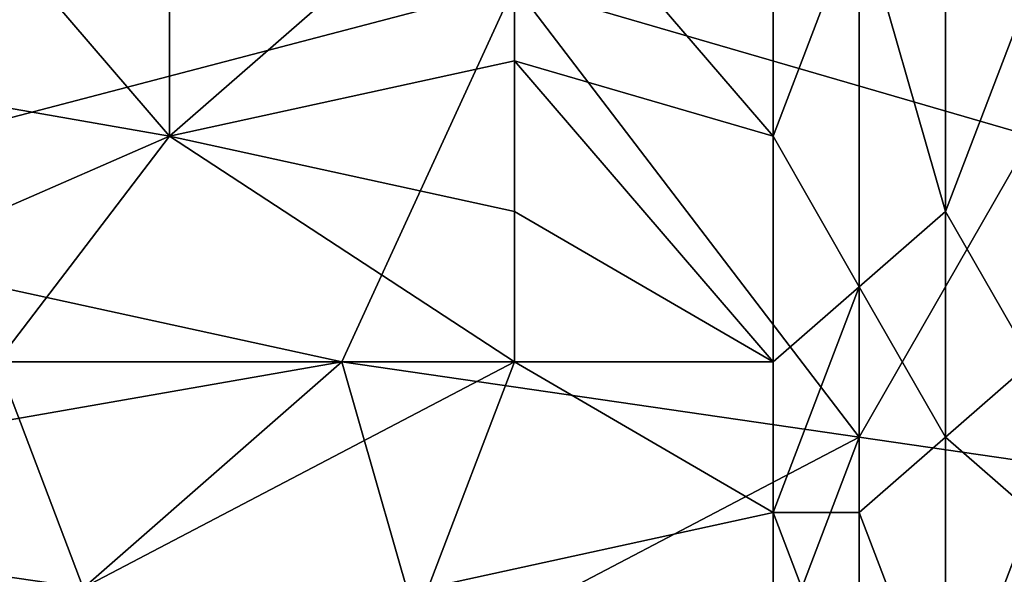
# Model space of a CAD drawing. Extents: x -161 to 11, y -10 to 160.
# Tile 70 of 256: x -0.3872 to -0.3362, y -0.3034 to -0.2746. Entities that reach past the tile are written whole.
import ezdxf

# ---------------------------------------------------------------- set-up
doc = ezdxf.new("R2010")
doc.units = 0

msp = doc.modelspace()

# ---------------------------------------------------------------- linework, layer by layer
for points in [[(-0.379472, -0.253307, 0.388663), (-0.392885, -0.265026, 0.387277), (-0.379472, -0.280651, 0.384785)], [(-0.379472, -0.253307, 0.388663), (-0.379472, -0.280651, 0.384785), (-0.361588, -0.265026, 0.386568)], [(-0.406298, -0.284557, 0.26564), (-0.41524, -0.265026, 0.266034), (-0.361588, -0.272838, 0.265969)], [(-0.392885, -0.265026, 0.387277), (-0.401827, -0.276745, 0.385665), (-0.379472, -0.280651, 0.384785)], [(-0.361588, -0.276745, 0.38493), (-0.361588, -0.265026, 0.386568), (-0.379472, -0.280651, 0.384785)], [(-0.348175, -0.265026, 0.385812), (-0.361588, -0.265026, 0.386568), (-0.348175, -0.280651, 0.383708)], [(-0.348175, -0.280651, 0.383708), (-0.361588, -0.265026, 0.386568), (-0.361588, -0.276745, 0.38493)], [(-0.348175, -0.265026, 0.385812), (-0.348175, -0.280651, 0.383708), (-0.343703, -0.268932, 0.384862)], [(-0.339232, -0.284557, 0.38182), (-0.339232, -0.265026, 0.384442), (-0.343703, -0.268932, 0.384862)], [(-0.339232, -0.265026, 0.384442), (-0.339232, -0.284557, 0.38182), (-0.334761, -0.272838, 0.38364)], [(-0.343703, -0.268932, 0.384862), (-0.348175, -0.280651, 0.383708), (-0.343703, -0.288463, 0.38218)], [(-0.343703, -0.268932, 0.384862), (-0.343703, -0.288463, 0.38218), (-0.339232, -0.284557, 0.38182)], [(-0.406298, -0.284557, 0.26564), (-0.361588, -0.272838, 0.265969), (-0.37053, -0.29237, 0.265388)], [(-0.343703, -0.296276, 0.265308), (-0.37053, -0.29237, 0.265388), (-0.361588, -0.272838, 0.265969)], [(-0.361588, -0.272838, 0.265969), (-0.316877, -0.272838, 0.26606), (-0.334761, -0.280651, 0.265834)], [(-0.334761, -0.280651, 0.265834), (-0.343703, -0.296276, 0.265308), (-0.361588, -0.272838, 0.265969)], [(-0.334761, -0.272838, 0.38364), (-0.339232, -0.284557, 0.38182), (-0.334761, -0.29237, 0.380836)], [(-0.379472, -0.280651, 0.384785), (-0.401827, -0.276745, 0.385665), (-0.397356, -0.288463, 0.383762)], [(-0.379472, -0.280651, 0.384785), (-0.361588, -0.284557, 0.383743), (-0.361588, -0.276745, 0.38493)], [(-0.361588, -0.276745, 0.38493), (-0.348175, -0.29237, 0.381972), (-0.348175, -0.280651, 0.383708)], [(-0.348175, -0.29237, 0.381972), (-0.361588, -0.276745, 0.38493), (-0.361588, -0.284557, 0.383743)], [(-0.388414, -0.29237, 0.383), (-0.379472, -0.280651, 0.384785), (-0.397356, -0.288463, 0.383762)], [(-0.379472, -0.280651, 0.384785), (-0.388414, -0.29237, 0.383), (-0.361588, -0.29237, 0.382473)], [(-0.379472, -0.280651, 0.384785), (-0.361588, -0.29237, 0.382473), (-0.361588, -0.284557, 0.383743)], [(-0.348175, -0.280651, 0.383708), (-0.348175, -0.29237, 0.381972), (-0.343703, -0.288463, 0.38218)], [(-0.343703, -0.296276, 0.265308), (-0.334761, -0.280651, 0.265834), (-0.316877, -0.300182, 0.265202)], [(-0.37053, -0.29237, 0.265388), (-0.41524, -0.300182, 0.265078), (-0.406298, -0.284557, 0.26564)], [(-0.348175, -0.29237, 0.381972), (-0.361588, -0.284557, 0.383743), (-0.361588, -0.29237, 0.382473)], [(-0.339232, -0.296276, 0.380072), (-0.339232, -0.284557, 0.38182), (-0.343703, -0.288463, 0.38218)], [(-0.334761, -0.29237, 0.380836), (-0.339232, -0.284557, 0.38182), (-0.339232, -0.296276, 0.380072)], [(-0.343703, -0.300182, 0.380258), (-0.343703, -0.288463, 0.38218), (-0.348175, -0.300182, 0.380635)], [(-0.343703, -0.288463, 0.38218), (-0.348175, -0.29237, 0.381972), (-0.348175, -0.300182, 0.380635)], [(-0.343703, -0.300182, 0.380258), (-0.339232, -0.296276, 0.380072), (-0.343703, -0.288463, 0.38218)], [(-0.41524, -0.300182, 0.265078), (-0.37053, -0.29237, 0.265388), (-0.388414, -0.307995, 0.264755)], [(-0.410769, -0.300182, 0.381774), (-0.383943, -0.304088, 0.380619), (-0.388414, -0.29237, 0.383)], [(-0.361588, -0.29237, 0.382473), (-0.388414, -0.29237, 0.383), (-0.383943, -0.304088, 0.380619)], [(-0.37053, -0.29237, 0.265388), (-0.366059, -0.307995, 0.264794), (-0.388414, -0.307995, 0.264755)], [(-0.366059, -0.304088, 0.380376), (-0.361588, -0.29237, 0.382473), (-0.383943, -0.304088, 0.380619)], [(-0.366059, -0.307995, 0.264794), (-0.37053, -0.29237, 0.265388), (-0.343703, -0.296276, 0.265308)], [(-0.348175, -0.300182, 0.380635), (-0.361588, -0.29237, 0.382473), (-0.366059, -0.304088, 0.380376)], [(-0.361588, -0.29237, 0.382473), (-0.348175, -0.300182, 0.380635), (-0.348175, -0.29237, 0.381972)], [(-0.334761, -0.300182, 0.379345), (-0.334761, -0.29237, 0.380836), (-0.339232, -0.296276, 0.380072)], [(-0.343703, -0.296276, 0.265308), (-0.348175, -0.307995, 0.264818), (-0.366059, -0.307995, 0.264794)], [(-0.316877, -0.300182, 0.265202), (-0.348175, -0.307995, 0.264818), (-0.343703, -0.296276, 0.265308)], [(-0.339232, -0.311901, 0.376492), (-0.339232, -0.296276, 0.380072), (-0.343703, -0.300182, 0.380258)], [(-0.339232, -0.296276, 0.380072), (-0.339232, -0.311901, 0.376492), (-0.334761, -0.300182, 0.379345)], [(-0.383943, -0.304088, 0.380619), (-0.410769, -0.300182, 0.381774), (-0.41524, -0.307995, 0.380009)], [(-0.348175, -0.307995, 0.378865), (-0.348175, -0.300182, 0.380635), (-0.366059, -0.304088, 0.380376)], [(-0.343703, -0.311901, 0.377419), (-0.348175, -0.300182, 0.380635), (-0.348175, -0.307995, 0.378865)], [(-0.348175, -0.307995, 0.264818), (-0.316877, -0.300182, 0.265202), (-0.316877, -0.307995, 0.264933)], [(-0.348175, -0.300182, 0.380635), (-0.343703, -0.311901, 0.377419), (-0.343703, -0.300182, 0.380258)], [(-0.343703, -0.300182, 0.380258), (-0.343703, -0.311901, 0.377419), (-0.339232, -0.311901, 0.376492)], [(-0.334761, -0.311901, 0.37651), (-0.334761, -0.300182, 0.379345), (-0.339232, -0.311901, 0.376492)]]:
    msp.add_3dface(points)

doc.saveas('drawing.dxf')
